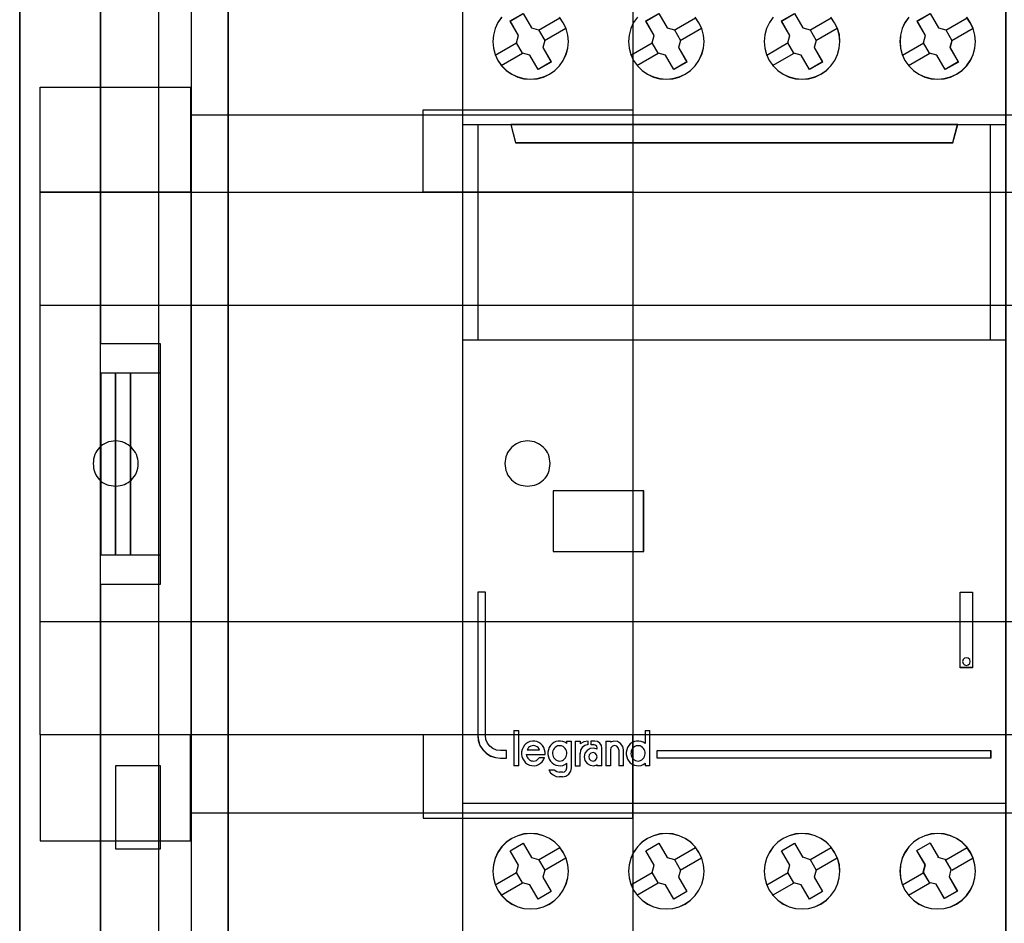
# Model space of a CAD drawing. Extents: x -558982 to 5119495, y -5290134 to 97908.
# Tile 47 of 256: x -474696 to -474043, y -24899 to -24299. Entities that reach past the tile are written whole.
import ezdxf

# ---------------------------------------------------------------- set-up
doc = ezdxf.new("R2010")
doc.units = 0
doc.header["$MEASUREMENT"] = 0
doc.layers.get('0').update_dxf_attribs({"color": 252})
for name, color, linetype in [('30', 7, 'Continuous'), ('45', 8, 'Continuous'), ('5', 7, 'Continuous'), ('50', 7, 'Continuous')]:
    doc.layers.add(name, color=color, linetype=linetype)

# ---------------------------------------------------------------- blocks, each defined once
blk = doc.blocks.new('*U1072')
at = {"layer": '5', "color": 7}
for points in [[(512.441967, -420.09206), (512.441967, -743.189759)], [(512.442723, -743.189733), (512.442723, -420.09035), (512.391166, -418.960093), (512.288053, -418.035337), (512.184939, -417.624335), (512.081826, -417.367458), (511.978713, -417.161957), (511.875599, -417.110582), (510.328897, -416.853705), (510.328897, -416.853705), (500.687789, -416.853705), (499.192644, -417.110582), (499.089531, -417.161957), (498.986417, -417.367458), (498.883304, -417.624335), (498.780191, -418.035337), (498.62552, -418.960093), (498.62552, -420.09035), (498.62552, -498.745964), (498.62552, -523.251991), (498.62552, -648.761896)]]:
    blk.add_lwpolyline(points, dxfattribs=at)
for points in [[(498.62552, -420.092375), (498.62552, -498.747316), (498.62552, -420.092375)], [(512.440072, -743.18882), (512.440072, -420.092375), (512.440072, -743.18882)], [(498.62552, -498.747316), (498.62552, -523.253168), (498.62552, -498.747316)], [(498.62552, -523.253168), (498.62552, -648.764229), (498.62552, -523.253168)]]:
    blk.add_lwpolyline(points, close=True, dxfattribs=at)
at = {"layer": '50', "color": 7}
for points in [[(503.983265, -85.921426), (839.76091, -85.921426), (839.76091, -735.000783), (503.983265, -735.000783), (503.983265, -85.921426)], [(507.824617, -728.385739), (835.919558, -728.385739), (835.919558, -441.457538), (507.824617, -441.457538), (507.824617, -728.385739)]]:
    blk.add_lwpolyline(points, dxfattribs=at)
blk = doc.blocks.new('*U1092')
at = {"layer": '50', "color": 7}
for points in [[(503.999172, -518.475839), (507.968207, -518.475839), (507.968207, -502.523649), (503.999172, -502.523649), (503.999172, -443.506853)], [(503.999172, -577.492635), (503.999172, -518.475839)], [(509.985212, -443.001103), (509.985212, -577.995737)], [(509.985212, -487.347089), (834.016113, -487.347089), (834.016113, -533.64975), (509.985212, -533.64975), (509.985212, -487.347089)], [(504.988008, -504.475234), (503.999172, -504.475234), (503.999172, -516.521606), (504.988008, -516.521606), (504.988008, -504.475234)], [(505.976845, -504.475234), (504.985357, -504.475234), (504.985357, -516.521606), (505.976845, -516.521606), (505.976845, -504.475234)], [(507.970424, -504.475234), (505.974194, -504.475234), (505.974194, -516.521606), (507.970424, -516.521606), (507.970424, -504.475234)], [(504.985357, -536.003943), (507.970424, -536.003943), (507.970424, -530.517005), (504.985357, -530.517005), (504.985357, -536.003943)]]:
    blk.add_lwpolyline(points, dxfattribs=at)
blk = doc.blocks.new('*U1093')
at = {"layer": '30', "color": 7}
for points in [[(539.273865, -463.504826), (539.273865, -557.494662)], [(539.273865, -463.504826), (539.273865, -557.494662)], [(499.9802, -485.519876), (509.940145, -485.519876), (509.940145, -492.479177), (499.9802, -492.479177), (499.9802, -485.519876)], [(525.377131, -487.029313), (539.273865, -487.029313), (539.273865, -492.479177), (525.377131, -492.479177), (525.377131, -487.029313)], [(499.9802, -492.476529), (844.087401, -492.476529), (844.087401, -528.454107), (499.9802, -528.454107), (499.9802, -492.476529)], [(499.9802, -499.973403), (844.087401, -499.973403), (844.087401, -520.957234), (499.9802, -520.957234), (499.9802, -499.973403)], [(504.993908, -511.974756), (505.150738, -511.952227), (505.285163, -511.929698), (505.419589, -511.907169), (505.576419, -511.862111), (505.68844, -511.794524), (505.822865, -511.726938), (505.934887, -511.636822), (506.046908, -511.546706), (506.136525, -511.434062), (506.226142, -511.321417), (506.293355, -511.208772), (506.360567, -511.073599), (506.405376, -510.938425), (506.450184, -510.780723), (506.472589, -510.623021), (506.472589, -510.465318), (506.472589, -510.307616), (506.450184, -510.172442), (506.405376, -510.01474), (506.360567, -509.879566), (506.293355, -509.744393), (506.226142, -509.631748), (506.136525, -509.519103), (506.046908, -509.406459), (505.934887, -509.316343), (505.822865, -509.226228), (505.68844, -509.158641), (505.576419, -509.091054), (505.419589, -509.023467), (505.285163, -509.000938), (505.150738, -508.978409), (504.993908, -508.955881), (504.837079, -508.978409), (504.680249, -509.000938), (504.523419, -509.023467), (504.388994, -509.091054), (504.254568, -509.158641), (504.120143, -509.226228), (504.008121, -509.316343), (503.918504, -509.406459), (503.828887, -509.519103), (503.73927, -509.631748), (503.672058, -509.744393), (503.604845, -509.879566), (503.560036, -510.01474), (503.515228, -510.172442), (503.515228, -510.307616), (503.492824, -510.465318), (503.515228, -510.623021), (503.515228, -510.780723), (503.560036, -510.938425), (503.604845, -511.073599), (503.672058, -511.208772), (503.73927, -511.321417), (503.828887, -511.434062), (503.918504, -511.546706), (504.008121, -511.636822), (504.120143, -511.726938), (504.254568, -511.794524), (504.388994, -511.862111), (504.523419, -511.907169), (504.680249, -511.929698), (504.837079, -511.952227), (504.993908, -511.974756)], [(532.291034, -511.974756), (532.447801, -511.952227), (532.604569, -511.929698), (532.761336, -511.907169), (532.895708, -511.862111), (533.03008, -511.794524), (533.142056, -511.726938), (533.254033, -511.636822), (533.36601, -511.546706), (533.455591, -511.434062), (533.545172, -511.321417), (533.612358, -511.208772), (533.679544, -511.073599), (533.724335, -510.938425), (533.74673, -510.780723), (533.769126, -510.623021), (533.791521, -510.465318), (533.769126, -510.307616), (533.74673, -510.172442), (533.724335, -510.01474), (533.679544, -509.879566), (533.612358, -509.744393), (533.545172, -509.631748), (533.455591, -509.519103), (533.36601, -509.406459), (533.254033, -509.316343), (533.142056, -509.226228), (533.03008, -509.158641), (532.895708, -509.091054), (532.761336, -509.023467), (532.604569, -509.000938), (532.447801, -508.978409), (532.291034, -508.955881), (532.134267, -508.978409), (531.999895, -509.000938), (531.843128, -509.023467), (531.708756, -509.091054), (531.574384, -509.158641), (531.462407, -509.226228), (531.35043, -509.316343), (531.238454, -509.406459), (531.148873, -509.519103), (531.059291, -509.631748), (530.96971, -509.744393), (530.924919, -509.879566), (530.857733, -510.01474), (530.835338, -510.172442), (530.812943, -510.307616), (530.790547, -510.465318), (530.812943, -510.623021), (530.835338, -510.780723), (530.857733, -510.938425), (530.924919, -511.073599), (530.96971, -511.208772), (531.059291, -511.321417), (531.148873, -511.434062), (531.238454, -511.546706), (531.35043, -511.636822), (531.462407, -511.726938), (531.574384, -511.794524), (531.708756, -511.862111), (531.843128, -511.907169), (531.999895, -511.929698), (532.134267, -511.952227), (532.291034, -511.974756)], [(499.9802, -535.476964), (509.940145, -535.476964), (509.940145, -528.451459), (499.9802, -528.451459), (499.9802, -535.476964)], [(525.377131, -533.970175), (539.273865, -533.970175), (539.273865, -528.451459), (525.377131, -528.451459), (525.377131, -533.970175)]]:
    blk.add_lwpolyline(points, dxfattribs=at)
blk.add_lwpolyline([(499.9802, -492.476529), (844.087401, -492.476529), (844.087401, -528.454107), (499.9802, -528.454107), (499.9802, -492.476529)], close=True, dxfattribs=at)
blk = doc.blocks.new('*U1094')
at = {"layer": '45', "color": 7}
for points in [[(545.996621, -468.984913), (564.000083, -468.984913), (564.000083, -468.984913), (564.000083, -552.014574), (564.000083, -552.014574), (545.996621, -552.014574), (545.996621, -552.014574), (527.999006, -552.014574), (527.999006, -552.014574), (527.999006, -468.984913), (527.999006, -468.984913), (545.996621, -468.984913), (545.996621, -468.984913)], [(545.996622, -468.99021), (563.994781, -468.99021), (563.994781, -552.009278), (545.996622, -552.009278), (528.004308, -552.009278), (528.004308, -468.99021), (545.996622, -468.99021)], [(531.143135, -481.13376), (532.003168, -480.636712), (532.558972, -481.589874), (533.032867, -481.72437), (533.436556, -482.414389), (533.313694, -482.893893), (533.857797, -483.847055), (532.991913, -484.344103), (532.447811, -483.396789), (531.962214, -483.268141), (531.564376, -482.578122), (531.693088, -482.09277), (531.143135, -481.13376)], [(540.140753, -481.13376), (541.006462, -480.636712), (541.556304, -481.589874), (542.035954, -481.72437), (542.433712, -482.414389), (542.310875, -482.893893), (542.860717, -483.847055), (541.995008, -484.344103), (541.445166, -483.396789), (540.959667, -483.268141), (540.561909, -482.578122), (540.690596, -482.09277), (540.140753, -481.13376)], [(549.135721, -481.13376), (550.001429, -480.636712), (550.557121, -481.589874), (551.030921, -481.72437), (551.428679, -482.414389), (551.305842, -482.893893), (551.855684, -483.847055), (550.989975, -484.344103), (550.445983, -483.396789), (549.960484, -483.268141), (549.562726, -482.572274), (549.691412, -482.09277), (549.135721, -481.13376)], [(558.13599, -481.13376), (559.001699, -480.636712), (559.551541, -481.589874), (560.03119, -481.72437), (560.428948, -482.414389), (560.306111, -482.893893), (560.855953, -483.847055), (559.990245, -484.344103), (559.440403, -483.396789), (558.954904, -483.268141), (558.557146, -482.578122), (558.685832, -482.09277), (558.13599, -481.13376)], [(527.999006, -487.990587), (545.996621, -487.990587), (545.996621, -487.990587), (564.000083, -487.990587), (564.000083, -502.301114), (545.996621, -502.301114), (545.996621, -502.301114), (527.999006, -502.301114), (527.999006, -487.990587)], [(528.004308, -487.995883), (545.996622, -487.995883), (563.994781, -487.995883), (563.994781, -502.295818), (545.996622, -502.295818), (528.004308, -502.295818), (528.004308, -487.995883)], [(531.18025, -487.990587), (531.501865, -489.200785), (531.501865, -489.200785), (560.499875, -489.200785), (560.499875, -489.200785), (560.82149, -487.990587), (531.18025, -487.990587)], [(531.185552, -487.995883), (531.507052, -489.195489), (560.494688, -489.195489), (560.816188, -487.995883), (531.185552, -487.995883)], [(533.990349, -516.299162), (540.000249, -516.299162), (540.000249, -512.28194), (533.990349, -512.28194), (533.990349, -516.299162)], [(533.995651, -516.293866), (539.994946, -516.293866), (539.994946, -512.287236), (533.995651, -512.287236), (533.995651, -516.293866)], [(528.998447, -518.994965), (528.998447, -528.506652), (529.039444, -528.834037), (529.144865, -529.155575), (529.332282, -529.43619), (529.566552, -529.670036), (529.847676, -529.857113), (530.169797, -529.962344), (530.497775, -530.003267), (530.901891, -530.003267), (530.901891, -529.500498), (530.497775, -529.500498), (530.240078, -529.471267), (529.999951, -529.366036), (529.789108, -529.214036), (529.636833, -529.003575), (529.531411, -528.763883), (529.502127, -528.506652), (529.502127, -518.994965), (528.998447, -518.994965)], [(560.988505, -518.989668), (561.802374, -518.989668), (561.802374, -518.989668), (561.802374, -524.005238), (561.802374, -524.005238), (560.988505, -524.005238), (560.988505, -524.005238), (560.988505, -518.989668), (560.988505, -518.989668)], [(560.993807, -518.994965), (561.797071, -518.994965), (561.797071, -523.999942), (560.993807, -523.999942), (560.993807, -518.994965)], [(561.645962, -523.601398), (561.616645, -523.472008), (561.516966, -523.383788), (561.399697, -523.348501), (561.2707, -523.383788), (561.176885, -523.472008), (561.147567, -523.601398), (561.176885, -523.724905), (561.2707, -523.819007), (561.399697, -523.854295), (561.516966, -523.819007), (561.616645, -523.724905), (561.645962, -523.601398)], [(534.424802, -530.199229), (534.519772, -530.187405), (534.608807, -530.157844), (534.680035, -530.116459), (534.757198, -530.051426), (534.810619, -529.98048), (534.858105, -529.897711), (534.887783, -529.809029), (534.899654, -529.708523), (534.893718, -529.613929), (534.875912, -529.519335), (534.834362, -529.430653), (534.786877, -529.353796), (534.721584, -529.288763), (534.650357, -529.229641), (534.555386, -529.194169), (534.478223, -529.182344), (534.389188, -529.182344), (534.294217, -529.194169), (534.217054, -529.229641), (534.133955, -529.288763), (534.068663, -529.353796), (534.021177, -529.430653), (533.979628, -529.519335), (533.961821, -529.613929), (533.955885, -529.708523), (533.967756, -529.809029), (533.991499, -529.897711), (534.04492, -529.98048), (534.098341, -530.051426), (534.175504, -530.116459), (534.252668, -530.157844), (534.335767, -530.187405), (534.424802, -530.199229)], [(539.626452, -530.199229), (539.715428, -530.187405), (539.798472, -530.157844), (539.881515, -530.116459), (539.952696, -530.051426), (540.012013, -529.98048), (540.053534, -529.897711), (540.083193, -529.809029), (540.100988, -529.708523), (540.089125, -529.613929), (540.065398, -529.519335), (540.035739, -529.430653), (539.976422, -529.353796), (539.923037, -529.288763), (539.839993, -529.229641), (539.75695, -529.194169), (539.667974, -529.182344), (539.578999, -529.182344), (539.490023, -529.194169), (539.40698, -529.229641), (539.329868, -529.288763), (539.264619, -529.353796), (539.217165, -529.430653), (539.175644, -529.519335), (539.157849, -529.613929), (539.151917, -529.708523), (539.169712, -529.809029), (539.193439, -529.897711), (539.240892, -529.98048), (539.300209, -530.051426), (539.37139, -530.116459), (539.448502, -530.157844), (539.537477, -530.187405), (539.626452, -530.199229)], [(536.914442, -529.918526), (536.878525, -529.781161), (536.776759, -529.679631), (536.639076, -529.637824), (536.501393, -529.679631), (536.393642, -529.781161), (536.357724, -529.918526), (536.393642, -530.055891), (536.501393, -530.157422), (536.639076, -530.199229), (536.776759, -530.157422), (536.878525, -530.055891), (536.914442, -529.918526)], [(540.89895, -529.497473), (563.003293, -529.497473), (563.003293, -530.003267), (540.89895, -530.003267), (540.89895, -529.497473)], [(534.668494, -536.24374), (534.422393, -535.886282), (534.111838, -535.575704), (533.754406, -535.329585), (533.361818, -535.147926), (532.928212, -535.030727), (532.500466, -534.989707), (532.061001, -535.030727), (531.644974, -535.142066), (531.246526, -535.329585), (530.889094, -535.575704), (530.578539, -535.886282), (530.332438, -536.24374), (530.144933, -536.642218), (530.033602, -537.064136), (529.992585, -537.497774), (530.033602, -537.931412), (530.144933, -538.353329), (530.326579, -538.751807), (530.578539, -539.109265), (530.889094, -539.419844), (531.252385, -539.671822), (531.644974, -539.853481), (532.061001, -539.964821), (532.500466, -539.999981), (532.939931, -539.964821), (533.355958, -539.853481), (533.754406, -539.671822), (534.111838, -539.419844), (534.416534, -539.109265), (534.668494, -538.751807), (534.850139, -538.359189), (534.96733, -537.931412), (535.008347, -537.503634), (534.973189, -537.064136), (534.855999, -536.642218), (534.668494, -536.24374)], [(534.66391, -536.246385), (534.41833, -535.889683), (534.108431, -535.579761), (533.751755, -535.334163), (533.359996, -535.152888), (532.927308, -535.035936), (532.500466, -534.995003), (532.06193, -535.035936), (531.646783, -535.14704), (531.249177, -535.334163), (530.892501, -535.579761), (530.582602, -535.889683), (530.337022, -536.246385), (530.149913, -536.644021), (530.038817, -537.065047), (529.997887, -537.497768), (530.038817, -537.930489), (530.149913, -538.351514), (530.331175, -538.74915), (530.582602, -539.105852), (530.892501, -539.415774), (531.255024, -539.66722), (531.646783, -539.848495), (532.06193, -539.959599), (532.500466, -539.994684), (532.939002, -539.959599), (533.354149, -539.848495), (533.751755, -539.66722), (534.108431, -539.415774), (534.412483, -539.105852), (534.66391, -538.74915), (534.845172, -538.357362), (534.962115, -537.930489), (535.003045, -537.503615), (534.967962, -537.065047), (534.851019, -536.644021), (534.66391, -536.246385)], [(543.665554, -536.24374), (543.419454, -535.886282), (543.114758, -535.575704), (542.751467, -535.329585), (542.358878, -535.147926), (541.931132, -535.030727), (541.497527, -534.989707), (541.063921, -535.030727), (540.642035, -535.142066), (540.249446, -535.329585), (539.886155, -535.575704), (539.581459, -535.886282), (539.329499, -536.24374), (539.141994, -536.642218), (539.036522, -537.064136), (538.995506, -537.497774), (539.030663, -537.931412), (539.141994, -538.353329), (539.32364, -538.751807), (539.581459, -539.109265), (539.892014, -539.419844), (540.249446, -539.671822), (540.642035, -539.853481), (541.063921, -539.964821), (541.503386, -539.999981), (541.936992, -539.964821), (542.358878, -539.853481), (542.751467, -539.671822), (543.108899, -539.419844), (543.419454, -539.109265), (543.665554, -538.751807), (543.853059, -538.359189), (543.97025, -537.931412), (544.011267, -537.503634), (543.97025, -537.064136), (543.853059, -536.636358), (543.665554, -536.24374)], [(543.660983, -536.246385), (543.415403, -535.889683), (543.111351, -535.579761), (542.748828, -535.334163), (542.35707, -535.152888), (541.930228, -535.035936), (541.497539, -534.995003), (541.06485, -535.035936), (540.643856, -535.14704), (540.252097, -535.334163), (539.889574, -535.579761), (539.585522, -535.889683), (539.334095, -536.246385), (539.146986, -536.644021), (539.041738, -537.065047), (539.000808, -537.497768), (539.035891, -537.930489), (539.146986, -538.351514), (539.328248, -538.74915), (539.585522, -539.105852), (539.895421, -539.415774), (540.252097, -539.66722), (540.643856, -539.848495), (541.06485, -539.959599), (541.503386, -539.994684), (541.936075, -539.959599), (542.35707, -539.848495), (542.748828, -539.66722), (543.105504, -539.415774), (543.415403, -539.105852), (543.660983, -538.74915), (543.848092, -538.357362), (543.965035, -537.930489), (544.005965, -537.503615), (543.965035, -537.065047), (543.848092, -536.638173), (543.660983, -536.246385)], [(552.660522, -536.24374), (552.414421, -535.886282), (552.109725, -535.575704), (551.752294, -535.329585), (551.359705, -535.147926), (550.926099, -535.030727), (550.492494, -534.989707), (550.058888, -535.030727), (549.642861, -535.142066), (549.244413, -535.329585), (548.886982, -535.575704), (548.576426, -535.886282), (548.330326, -536.24374), (548.136961, -536.642218), (548.03149, -537.064136), (547.990473, -537.497774), (548.03149, -537.931412), (548.142821, -538.353329), (548.324466, -538.751807), (548.576426, -539.109265), (548.886982, -539.419844), (549.244413, -539.671822), (549.642861, -539.853481), (550.058888, -539.964821), (550.498353, -539.999981), (550.931959, -539.964821), (551.353845, -539.853481), (551.752294, -539.671822), (552.109725, -539.413984), (552.414421, -539.109265), (552.666381, -538.751807), (552.848027, -538.359189), (552.965217, -537.931412), (553.006234, -537.503634), (552.971077, -537.064136), (552.853886, -536.636358), (552.660522, -536.24374)], [(552.65595, -536.246385), (552.41037, -535.889683), (552.106319, -535.579761), (551.749643, -535.334163), (551.357884, -535.152888), (550.925195, -535.035936), (550.492506, -534.995003), (550.059817, -535.035936), (549.64467, -535.14704), (549.247064, -535.334163), (548.890388, -535.579761), (548.58049, -535.889683), (548.334909, -536.246385), (548.141954, -536.644021), (548.036705, -537.065047), (547.995775, -537.497768), (548.036705, -537.930489), (548.147801, -538.351514), (548.329062, -538.74915), (548.58049, -539.105852), (548.890388, -539.415774), (549.247064, -539.66722), (549.64467, -539.848495), (550.059817, -539.959599), (550.498353, -539.994684), (550.931042, -539.959599), (551.352037, -539.848495), (551.749643, -539.66722), (552.106319, -539.409926), (552.41037, -539.105852), (552.661798, -538.74915), (552.843059, -538.357362), (552.960002, -537.930489), (553.000932, -537.503615), (552.965849, -537.065047), (552.848906, -536.638173), (552.65595, -536.246385)], [(561.66131, -536.24374), (561.415183, -535.886282), (561.104593, -535.575704), (560.747121, -535.329585), (560.354489, -535.147926), (559.926695, -535.030727), (559.493042, -534.989707), (559.059388, -535.030727), (558.637454, -535.142066), (558.244822, -535.329585), (557.88149, -535.575704), (557.576761, -535.886282), (557.324773, -536.24374), (557.137247, -536.642218), (557.025903, -537.064136), (556.990742, -537.497774), (557.025903, -537.931412), (557.137247, -538.353329), (557.318913, -538.751807), (557.576761, -539.109265), (557.887351, -539.419844), (558.244822, -539.671822), (558.637454, -539.853481), (559.059388, -539.964821), (559.498902, -539.999981), (559.932556, -539.964821), (560.354489, -539.853481), (560.747121, -539.671822), (561.104593, -539.419844), (561.415183, -539.109265), (561.66131, -538.751807), (561.842976, -538.359189), (561.96604, -537.931412), (562.001201, -537.503634), (561.96604, -537.064136), (561.848836, -536.642218), (561.66131, -536.24374)], [(561.656728, -536.246385), (561.411121, -535.889683), (561.101188, -535.579761), (560.744473, -535.334163), (560.352672, -535.152888), (559.925784, -535.035936), (559.493048, -534.995003), (559.060312, -535.035936), (558.639271, -535.14704), (558.24747, -535.334163), (557.884907, -535.579761), (557.580823, -535.889683), (557.329368, -536.246385), (557.142239, -536.644021), (557.031131, -537.065047), (556.996044, -537.497768), (557.031131, -537.930489), (557.142239, -538.351514), (557.32352, -538.74915), (557.580823, -539.105852), (557.890755, -539.415774), (558.24747, -539.66722), (558.639271, -539.848495), (559.060312, -539.959599), (559.498896, -539.994684), (559.931632, -539.959599), (560.352672, -539.848495), (560.744473, -539.66722), (561.101188, -539.415774), (561.411121, -539.105852), (561.656728, -538.74915), (561.838009, -538.357362), (561.960812, -537.930489), (561.995899, -537.503615), (561.960812, -537.065047), (561.843857, -536.644021), (561.656728, -536.246385)], [(531.689934, -537.098718), (531.137833, -536.136968), (531.137833, -536.136968), (532.001226, -535.6385), (532.001226, -535.6385), (532.5592, -536.594386), (532.5592, -536.594386), (533.034947, -536.729265), (533.034947, -536.729265), (533.440213, -537.421256), (533.440213, -537.421256), (533.316871, -537.902131), (533.316871, -537.902131), (533.863099, -538.852151), (533.863099, -538.852151), (532.993833, -539.356484), (532.993833, -539.356484), (532.447605, -538.406463), (532.447605, -538.406463), (531.960112, -538.271583), (531.960112, -538.271583), (531.560719, -537.579593), (531.560719, -537.579593), (531.689934, -537.098718), (531.689934, -537.098718)], [(531.693088, -537.099854), (531.143135, -536.140844), (532.003168, -535.643797), (532.558972, -536.596959), (533.032867, -536.731454), (533.436556, -537.421473), (533.313694, -537.900978), (533.857797, -538.848292), (532.991913, -539.351187), (532.447811, -538.403873), (531.962214, -538.269378), (531.564376, -537.579359), (531.693088, -537.099854)], [(540.1328, -536.136968), (541.002728, -535.6385), (541.002728, -535.6385), (541.55525, -536.594386), (541.55525, -536.594386), (542.037237, -536.729265), (542.037237, -536.729265), (542.436933, -537.421256), (542.436933, -537.421256), (542.313497, -537.902131), (542.313497, -537.902131), (542.866019, -538.852151), (542.866019, -538.852151), (541.996091, -539.356484), (541.996091, -539.356484), (541.44357, -538.406463), (541.44357, -538.406463), (540.955705, -538.271583), (540.955705, -538.271583), (540.556008, -537.579593), (540.556008, -537.579593), (540.685322, -537.098718), (540.685322, -537.098718), (540.1328, -536.136968), (540.1328, -536.136968)], [(540.140753, -536.140844), (541.006462, -535.643797), (541.556304, -536.596959), (542.035954, -536.731454), (542.433712, -537.421473), (542.310875, -537.900978), (542.860717, -538.848292), (541.995008, -539.351187), (541.445166, -538.403873), (540.959667, -538.269378), (540.561909, -537.579359), (540.690596, -537.099854), (540.140753, -536.140844)], [(549.688276, -537.098718), (549.130419, -536.136968), (549.130419, -536.136968), (549.999502, -535.6385), (549.999502, -535.6385), (550.55736, -536.594386), (550.522127, -536.541607), (551.033008, -536.729265), (551.033008, -536.729265), (551.432317, -537.421256), (551.432317, -537.421256), (551.309001, -537.902131), (551.309001, -537.902131), (551.860986, -538.852151), (551.860986, -538.852151), (550.991902, -539.356484), (550.991902, -539.356484), (550.445789, -538.406463), (550.445789, -538.406463), (549.958397, -538.271583), (549.958397, -538.271583), (549.559088, -537.579593), (549.559088, -537.579593), (549.688276, -537.098718), (549.688276, -537.098718)], [(549.691412, -537.099854), (549.135721, -536.140844), (550.001429, -535.643797), (550.557121, -536.596959), (550.522025, -536.54433), (551.030921, -536.731454), (551.428679, -537.421473), (551.305842, -537.900978), (551.855684, -538.848292), (550.989975, -539.351187), (550.445983, -538.403873), (549.960484, -538.269378), (549.562726, -537.579359), (549.691412, -537.099854)], [(559.975751, -536.688738), (560.37495, -537.38094), (560.37495, -537.38094), (560.251668, -537.867829), (560.251668, -537.867829), (560.797631, -538.818141), (560.797631, -538.818141), (559.934657, -539.316762), (559.934657, -539.316762), (559.382824, -538.366449), (559.382824, -538.366449), (558.895567, -538.237395), (558.942532, -538.249127), (558.537462, -537.556924), (558.537462, -537.556924), (558.672485, -537.070036), (558.672485, -537.070036), (558.114782, -536.113858), (558.114782, -536.113858), (558.983625, -535.609371), (559.001237, -535.638702), (559.55307, -536.59488), (559.494365, -536.559683), (559.975751, -536.688738), (559.975751, -536.688738)], [(559.973698, -536.69095), (560.371318, -537.381175), (560.248524, -537.866672), (560.792329, -538.814269), (559.932766, -539.311465), (559.383114, -538.363868), (558.897783, -538.235182), (558.944562, -538.246881), (558.541094, -537.556656), (558.675583, -537.071159), (558.120084, -536.117713), (558.985493, -535.614667), (559.003035, -535.643914), (559.552688, -536.59736), (559.494214, -536.562264), (559.973698, -536.69095)]]:
    blk.add_lwpolyline(points, close=True, dxfattribs=at)
for points in [[(530.578539, -480.880912), (530.332438, -481.238221), (530.144933, -481.636533), (530.033602, -482.064132), (529.992585, -482.491732), (530.033602, -482.931046), (530.144933, -483.346931), (530.326579, -483.745243), (530.578539, -484.102552), (530.889094, -484.418859), (531.246526, -484.664875), (531.644974, -484.846458), (532.061001, -484.957751), (532.500466, -484.992896), (532.934072, -484.957751), (533.355958, -484.846458), (533.754406, -484.664875), (534.111838, -484.413001), (534.416534, -484.102552), (534.668494, -483.745243), (534.850139, -483.352788), (534.96733, -482.931046), (535.008347, -482.497589), (534.973189, -482.064132), (534.855999, -481.636533), (534.668494, -481.244078), (534.668494, -481.244078), (534.422393, -480.880912)], [(530.582602, -480.884322), (530.337022, -481.240875), (530.149913, -481.638344), (530.038817, -482.065038), (529.997887, -482.491732), (530.038817, -482.930116), (530.149913, -483.34512), (530.331175, -483.742589), (530.582602, -484.099141), (530.892501, -484.414778), (531.249177, -484.660273), (531.646783, -484.841472), (532.06193, -484.952529), (532.500466, -484.9876), (532.933155, -484.952529), (533.354149, -484.841472), (533.751755, -484.660273), (534.108431, -484.408933), (534.412483, -484.099141), (534.66391, -483.742589), (534.845172, -483.350965), (534.962115, -482.930116), (535.003045, -482.497577), (534.967962, -482.065038), (534.851019, -481.638344), (534.66391, -481.24672), (534.66391, -481.24672), (534.41833, -480.884322)], [(539.581524, -480.879198), (539.329536, -481.236656), (539.14201, -481.635134), (539.030667, -482.062912), (538.995506, -482.49069), (539.030667, -482.930187), (539.14201, -483.346245), (539.323676, -483.744723), (539.581524, -484.102181), (539.892114, -484.418619), (540.249586, -484.664738), (540.642218, -484.846397), (541.064151, -484.957737), (541.503665, -484.992896), (541.937319, -484.957737), (542.359253, -484.846397), (542.751885, -484.664738), (543.109356, -484.412759), (543.419946, -484.102181), (543.666074, -483.744723), (543.84774, -483.352105), (543.970804, -482.930187), (544.005965, -482.49655), (543.970804, -482.062912), (543.8536, -481.635134), (543.666074, -481.242516), (543.666074, -481.242516), (543.419946, -480.879198)], [(539.585586, -480.882599), (539.334131, -481.239301), (539.147002, -481.636937), (539.035894, -482.06381), (539.000808, -482.490683), (539.035894, -482.929252), (539.147002, -483.34443), (539.328284, -483.742066), (539.585586, -484.098768), (539.895519, -484.414537), (540.252233, -484.660136), (540.644035, -484.841411), (541.065075, -484.952515), (541.503659, -484.9876), (541.936395, -484.952515), (542.357436, -484.841411), (542.749237, -484.660136), (543.105952, -484.40869), (543.415884, -484.098768), (543.661491, -483.742066), (543.842773, -483.350278), (543.965576, -482.929252), (544.000663, -482.496531), (543.965576, -482.06381), (543.84862, -481.636937), (543.661491, -481.245149), (543.661491, -481.245149), (543.415884, -480.882599)], [(548.576426, -480.879198), (548.330326, -481.236656), (548.136961, -481.635134), (548.03149, -482.057052), (547.990473, -482.49069), (548.03149, -482.930187), (548.142821, -483.346245), (548.324466, -483.744723), (548.576426, -484.102181), (548.886982, -484.418619), (549.244413, -484.664738), (549.642861, -484.846397), (550.058888, -484.957737), (550.498353, -484.992896), (550.931959, -484.957737), (551.353845, -484.846397), (551.752294, -484.664738), (552.109725, -484.412759), (552.414421, -484.102181), (552.666381, -483.744723), (552.848027, -483.352105), (552.965217, -482.930187), (553.006234, -482.49655), (552.971077, -482.057052), (552.853886, -481.635134), (552.660522, -481.242516), (552.660522, -481.242516), (552.414421, -480.879198)], [(548.58049, -480.882599), (548.334909, -481.239301), (548.141954, -481.636937), (548.036705, -482.057962), (547.995775, -482.490683), (548.036705, -482.929252), (548.147801, -483.34443), (548.329062, -483.742066), (548.58049, -484.098768), (548.890388, -484.414537), (549.247064, -484.660136), (549.64467, -484.841411), (550.059817, -484.952515), (550.498353, -484.9876), (550.931042, -484.952515), (551.352037, -484.841411), (551.749643, -484.660136), (552.106319, -484.40869), (552.41037, -484.098768), (552.661798, -483.742066), (552.843059, -483.350278), (552.960002, -482.929252), (553.000932, -482.496531), (552.965849, -482.057962), (552.848906, -481.636937), (552.65595, -481.245149), (552.65595, -481.245149), (552.41037, -480.882599)], [(557.576761, -480.880912), (557.324773, -481.238221), (557.137247, -481.636533), (557.025903, -482.064132), (556.990742, -482.491732), (557.025903, -482.931046), (557.137247, -483.346931), (557.318913, -483.745243), (557.570901, -484.102552), (557.887351, -484.418859), (558.244822, -484.664875), (558.637454, -484.846458), (559.059388, -484.957751), (559.498902, -484.992896), (559.932556, -484.957751), (560.348629, -484.846458), (560.747121, -484.664875), (561.104593, -484.413001), (561.415183, -484.102552), (561.66131, -483.745243), (561.842976, -483.352788), (561.96604, -482.931046), (562.001201, -482.497589), (561.96604, -482.064132), (561.848836, -481.636533), (561.66131, -481.244078), (561.66131, -481.244078), (561.415183, -480.880912)], [(557.580823, -480.884322), (557.329368, -481.240875), (557.142239, -481.638344), (557.031131, -482.065038), (556.996044, -482.491732), (557.031131, -482.930116), (557.142239, -483.34512), (557.32352, -483.742589), (557.574975, -484.099141), (557.890755, -484.414778), (558.24747, -484.660273), (558.639271, -484.841472), (559.060312, -484.952529), (559.498896, -484.9876), (559.931632, -484.952529), (560.346824, -484.841472), (560.744473, -484.660273), (561.101188, -484.408933), (561.411121, -484.099141), (561.656728, -483.742589), (561.838009, -483.350965), (561.960812, -482.930116), (561.995899, -482.497577), (561.960812, -482.065038), (561.843857, -481.638344), (561.656728, -481.24672), (561.656728, -481.24672), (561.411121, -480.884322)], [(532.001226, -480.631416), (532.5592, -481.587301), (532.5592, -481.587301), (533.034947, -481.722181), (533.034947, -481.722181), (533.440213, -482.414172), (533.440213, -482.414172), (533.316871, -482.895046), (533.316871, -482.895046), (533.863099, -483.850932), (533.863099, -483.850932), (532.993833, -484.349399), (532.993833, -484.349399), (532.447605, -483.399378), (532.447605, -483.399378), (531.960112, -483.270363), (531.960112, -483.270363), (531.560719, -482.578373), (531.560719, -482.578373), (531.689934, -482.091634), (531.689934, -482.091634), (531.137833, -481.129884), (531.137833, -481.129884), (531.137833, -481.129884), (532.001226, -480.631416)], [(533.025371, -481.733041), (534.443676, -480.912119)], [(541.002728, -480.631416), (541.55525, -481.587301), (541.55525, -481.587301), (542.037237, -481.722181), (542.037237, -481.722181), (542.436933, -482.414172), (542.436933, -482.414172), (542.313497, -482.895046), (542.313497, -482.895046), (542.866019, -483.850932), (542.866019, -483.850932), (541.996091, -484.349399), (541.996091, -484.349399), (541.44357, -483.399378), (541.44357, -483.399378), (540.955705, -483.270363), (540.955705, -483.270363), (540.556008, -482.578373), (540.556008, -482.578373), (540.685322, -482.091634), (540.685322, -482.091634), (540.1328, -481.129884), (540.1328, -481.129884), (540.1328, -481.129884), (541.002728, -480.631416)], [(542.028292, -481.733041), (543.438643, -480.912119)], [(549.999502, -480.631416), (550.55736, -481.587301), (550.55736, -481.587301), (551.033008, -481.722181), (551.033008, -481.722181), (551.432317, -482.414172), (551.432317, -482.414172), (551.309001, -482.895046), (551.309001, -482.895046), (551.860986, -483.850932), (551.860986, -483.850932), (550.991902, -484.349399), (550.991902, -484.349399), (550.445789, -483.399378), (550.445789, -483.399378), (549.958397, -483.270363), (549.958397, -483.270363), (549.559088, -482.572508), (549.559088, -482.572508), (549.688276, -482.091634), (549.688276, -482.091634), (549.130419, -481.129884), (549.130419, -481.129884), (549.130419, -481.129884), (549.999502, -480.631416)], [(551.023259, -481.733041), (552.438912, -480.912119)], [(558.999772, -480.631416), (559.551757, -481.587301), (559.551757, -481.587301), (560.033277, -481.722181), (560.033277, -481.722181), (560.432586, -482.414172), (560.432586, -482.414172), (560.30927, -482.895046), (560.30927, -482.895046), (560.861256, -483.850932), (560.861256, -483.850932), (559.992172, -484.349399), (559.992172, -484.349399), (559.440186, -483.399378), (559.440186, -483.399378), (558.952794, -483.270363), (558.952794, -483.270363), (558.553485, -482.578373), (558.553485, -482.578373), (558.682674, -482.091634), (558.682674, -482.091634), (558.130688, -481.129884), (558.130688, -481.129884), (558.130688, -481.129884), (558.999772, -480.631416)], [(560.026179, -481.733041), (561.43653, -480.912119)], [(533.43098, -482.421556), (534.841331, -481.603282)], [(542.425947, -482.421556), (543.841601, -481.603282)], [(551.420914, -482.421556), (552.836568, -481.603282)], [(560.421183, -482.421556), (561.839488, -481.603282)], [(530.15695, -483.390774), (531.572603, -482.5725)], [(539.151917, -483.390774), (540.56757, -482.5725)], [(548.154837, -483.390774), (549.570491, -482.567204)], [(557.149804, -483.390774), (558.565458, -482.5725)], [(530.554605, -484.081938), (531.970259, -483.261015)], [(539.554874, -484.081938), (540.965226, -483.261015)], [(548.549842, -484.081938), (549.968146, -483.261015)], [(557.552762, -484.081938), (558.963113, -483.261015)], [(531.394984, -528.16546), (531.394984, -530.503764)], [(531.394984, -528.16546), (531.71841, -528.16546)], [(531.705155, -528.16546), (531.705155, -530.503764)], [(540.087733, -528.16546), (540.087733, -529.036697)], [(540.087733, -528.16546), (540.405857, -528.16546)], [(540.389951, -528.16546), (540.389951, -530.503764)], [(533.460141, -529.767906), (533.460141, -529.603074), (533.424787, -529.450016), (533.371757, -529.296957), (533.289264, -529.167446), (533.183203, -529.055596), (533.053572, -528.961406), (532.918049, -528.896651), (532.770742, -528.867216), (532.617542, -528.867216), (532.45845, -528.896651), (532.322927, -528.955519), (532.193296, -529.043822), (532.087234, -529.149786), (531.99885, -529.29107), (531.939927, -529.432355), (531.898681, -529.591301), (531.898681, -529.750246), (531.928142, -529.903304), (531.981173, -530.050476), (532.063665, -530.185874), (532.169727, -530.303611), (532.293465, -530.397801), (532.428988, -530.462556), (532.576296, -530.497878), (532.729496, -530.503764), (532.882695, -530.480217), (533.018218, -530.421348), (533.147849, -530.344819), (533.265695, -530.238856), (533.35408, -530.109345), (533.418895, -529.962173)], [(533.0996, -529.457751), (533.058011, -529.384054), (532.998598, -529.304215), (532.927302, -529.248942), (532.856006, -529.205952), (532.772827, -529.181387), (532.683707, -529.169104), (532.600529, -529.181387), (532.51735, -529.205952), (532.434171, -529.248942), (532.368817, -529.304215), (532.315345, -529.384054), (532.261873, -529.457751)], [(532.261873, -529.44451), (533.0996, -529.44451)], [(534.899654, -529.026162), (534.769528, -528.949632), (534.633488, -528.890764), (534.479702, -528.867216), (534.331832, -528.873103), (534.183962, -528.908424), (534.047921, -528.97318), (533.92371, -529.061483), (533.817243, -529.173333), (533.734436, -529.302844), (533.681203, -529.450016), (533.645714, -529.603074), (533.645714, -529.767906), (533.681203, -529.920965), (533.734436, -530.068136), (533.817243, -530.197647), (533.92371, -530.309498), (534.047921, -530.397801), (534.183962, -530.462556), (534.331832, -530.497878), (534.479702, -530.503764), (534.633488, -530.480217), (534.769528, -530.421348), (534.899654, -530.344819)], [(534.886399, -528.867216), (534.886399, -529.036697)], [(534.886399, -528.867216), (535.207174, -528.867216)], [(535.193919, -528.867216), (535.193919, -530.667949)], [(535.464325, -528.867216), (535.464325, -530.503764)], [(535.464325, -528.867216), (535.793053, -528.867216)], [(536.307355, -528.867216), (536.025592, -528.911087), (535.779798, -529.055234)], [(535.779798, -528.867216), (535.779798, -529.055234)], [(536.307355, -529.100252), (536.103526, -529.165867), (535.929672, -529.297097), (535.815768, -529.476047), (535.779798, -529.690787)], [(536.914442, -529.398315), (536.682876, -529.333288), (536.445372, -529.362846), (536.243494, -529.486987), (536.095054, -529.682066), (536.047553, -529.918526), (536.095054, -530.154986), (536.243494, -530.350066), (536.445372, -530.474207), (536.682876, -530.503764), (536.914442, -530.438738)], [(536.294099, -528.867216), (536.294099, -529.113493)], [(536.487625, -528.867216), (536.487625, -529.113493)], [(536.758031, -528.867216), (536.487625, -528.867216)], [(536.487625, -529.100252), (536.686453, -529.100252)], [(536.914442, -529.346529), (536.883513, -529.217234), (536.790727, -529.131037), (536.673198, -529.100252)], [(537.224613, -529.346529), (537.194623, -529.154804), (537.08666, -529.005019), (536.930713, -528.897173), (536.744776, -528.867216)], [(536.901187, -529.333288), (536.901187, -529.410084)], [(537.211358, -529.333288), (537.211358, -530.503764)], [(537.487066, -528.867216), (537.487066, -530.503764)], [(537.487066, -528.867216), (537.802539, -528.867216)], [(538.656173, -529.457751), (538.608672, -529.219151), (538.472108, -529.022306), (538.264292, -528.897041), (538.026788, -528.867216), (537.789284, -528.932831)], [(537.789284, -528.867216), (537.789284, -528.944012)], [(538.353955, -529.457751), (538.311905, -529.316498), (538.215791, -529.212094), (538.071619, -529.169104), (537.933455, -529.212094), (537.831334, -529.316498), (537.789284, -529.457751)], [(537.789284, -529.44451), (537.789284, -530.503764)], [(538.3407, -529.44451), (538.3407, -530.503764)], [(538.642918, -529.44451), (538.642918, -530.503764)], [(540.100988, -529.026162), (539.970862, -528.949632), (539.822992, -528.890764), (539.675121, -528.867216), (539.527251, -528.873103), (539.385296, -528.908424), (539.24334, -528.97318), (539.113214, -529.061483), (539.006748, -529.173333), (538.929855, -529.302844), (538.870707, -529.450016), (538.847048, -529.603074), (538.847048, -529.767906), (538.870707, -529.920965), (538.929855, -530.068136), (539.006748, -530.197647), (539.113214, -530.309498), (539.24334, -530.397801), (539.385296, -530.462556), (539.527251, -530.497878), (539.675121, -530.503764), (539.822992, -530.480217), (539.970862, -530.421348), (540.100988, -530.344819)], [(532.214154, -529.759638), (533.460141, -529.759638)], [(532.214154, -529.759638), (532.237904, -529.849965), (532.27353, -529.940292), (532.321031, -530.012553), (532.386344, -530.078793), (532.457595, -530.132989), (532.540722, -530.175142), (532.629786, -530.187185), (532.712912, -530.199229), (532.801976, -530.181163), (532.885102, -530.151054), (532.956354, -530.096858), (533.021667, -530.030619), (533.081043, -529.958357)], [(533.067788, -529.952952), (533.420376, -529.952952)], [(535.464325, -530.503764), (535.793053, -530.503764), (535.793053, -529.677546)], [(531.394984, -530.490524), (531.71841, -530.490524)], [(534.610691, -531.245243), (534.84332, -531.197523), (535.034194, -531.072258), (535.165421, -530.875413), (535.207174, -530.654708)], [(534.610691, -530.930114), (534.758247, -530.899514), (534.856617, -530.789351), (534.899654, -530.654708)], [(534.886399, -530.331636), (534.886399, -530.667949)], [(536.901187, -530.426968), (536.901187, -530.503764)], [(536.901187, -530.490524), (537.224613, -530.490524)], [(537.487066, -530.490524), (537.802539, -530.490524)], [(538.3407, -530.490524), (538.656173, -530.490524)], [(540.087733, -530.331636), (540.087733, -530.503764)], [(540.087733, -530.490524), (540.405857, -530.490524)], [(533.698735, -530.781819), (533.829605, -530.968392), (533.996168, -531.118854), (534.204371, -531.209132), (534.430421, -531.245243)], [(533.698735, -530.781819), (534.085786, -530.781819)], [(534.072531, -530.781819), (534.242377, -530.897876), (534.430421, -530.930114)], [(534.417165, -530.916874), (534.623946, -530.916874)], [(534.623946, -531.232002), (534.417165, -531.232002)], [(527.999006, -532.993012), (546.004846, -532.993012)], [(545.991591, -532.993012), (564.000083, -532.993012)], [(533.025371, -536.740125), (534.443676, -535.919203)], [(542.028292, -536.740125), (543.443945, -535.919203)], [(551.023259, -536.740125), (552.438912, -535.919203)], [(560.026179, -536.740125), (561.43653, -535.919203)], [(533.43098, -537.42864), (534.841331, -536.610366)], [(542.425947, -537.42864), (543.841601, -536.610366)], [(551.420914, -537.42864), (552.836568, -536.610366)], [(560.421183, -537.42864), (561.839488, -536.610366)], [(530.15695, -538.397858), (531.572603, -537.574288)], [(539.157219, -538.397858), (540.56757, -537.574288)], [(548.154837, -538.397858), (549.570491, -537.574288)], [(557.149804, -538.397858), (558.565458, -537.574288)], [(530.554605, -539.089022), (531.970259, -538.262803)], [(539.554874, -539.089022), (540.965226, -538.262803)], [(548.549842, -539.089022), (549.968146, -538.262803)], [(557.552762, -539.089022), (558.963113, -538.262803)]]:
    blk.add_lwpolyline(points, dxfattribs=at)
at = {"layer": '45', "color": 4}
for points in [[(528.993145, -487.990587), (528.993145, -502.301114)], [(562.99534, -502.301114), (562.99534, -487.990587)]]:
    blk.add_lwpolyline(points, dxfattribs=at)
at = {"layer": '45', "color": 1}
for points in [[(528.993145, -518.989668), (528.993145, -528.510508), (528.993145, -528.510508), (529.03437, -528.838208), (529.140379, -529.160055), (529.328839, -529.440941), (529.564414, -529.675012), (529.847105, -529.862269), (530.171021, -529.967601), (530.500826, -530.008563), (530.500826, -530.008563), (530.907193, -530.008563), (530.907193, -530.008563), (530.907193, -529.50531), (530.907193, -529.50531), (530.500826, -529.50531), (530.500826, -529.50531), (530.241693, -529.476051), (530.000229, -529.370719), (529.788211, -529.218573), (529.635087, -529.007909), (529.529078, -528.767986), (529.499631, -528.510508), (529.499631, -528.510508), (529.499631, -518.989668), (529.499631, -518.989668), (528.993145, -518.989668), (528.993145, -518.989668)], [(540.893648, -529.492176), (563.008595, -529.492176), (563.008595, -529.492176), (563.008595, -530.008563), (563.008595, -530.008563), (540.893648, -530.008563), (540.893648, -530.008563), (540.893648, -529.492176), (540.893648, -529.492176)]]:
    blk.add_lwpolyline(points, close=True, dxfattribs=at)
at = {"layer": '45', "color": 255}
blk.add_lwpolyline([(561.651264, -523.601398), (561.621323, -523.469299), (561.519523, -523.379231), (561.399759, -523.343204), (561.268018, -523.379231), (561.172207, -523.469299), (561.142265, -523.601398), (561.172207, -523.727492), (561.268018, -523.823564), (561.399759, -523.859591), (561.519523, -523.823564), (561.621323, -523.727492), (561.651264, -523.601398)], close=True, dxfattribs=at)

msp = doc.modelspace()

# ---------------------------------------------------------------- block references
at = {"xscale": 10, "yscale": 10, "zscale": 10}
for name in ['*U1072', '*U1093', '*U1092', '*U1094']:
    msp.add_blockref(name, (-479682.25, -19489.05), dxfattribs=at)

doc.saveas('drawing.dxf')
